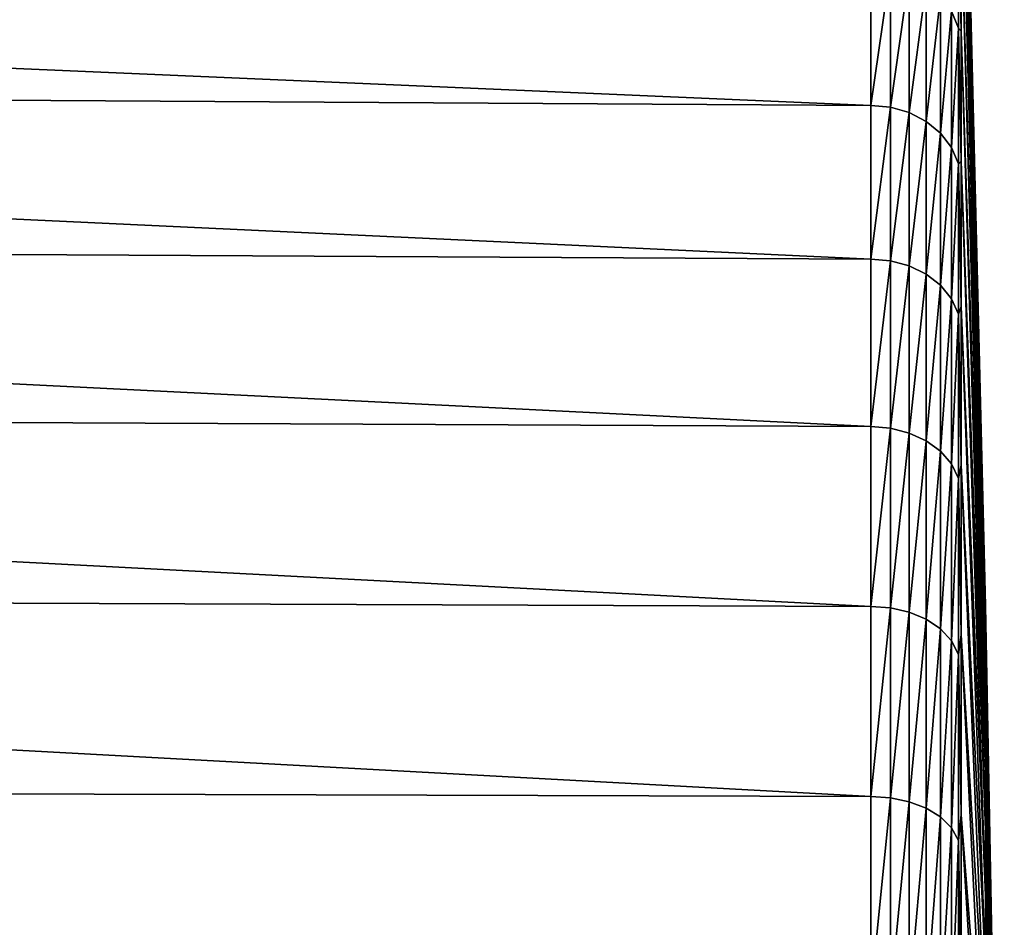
# Model space of a CAD drawing. Header units: millimetres. Extents: x -128 to 173, y -40 to 30.
# Tile 255 of 256: x 163 to 173, y 7 to 17. Entities that reach past the tile are written whole.
import ezdxf

# ---------------------------------------------------------------- set-up
doc = ezdxf.new("R2010")
doc.units = ezdxf.units.MM
doc.header["$LTSCALE"] = 56.728605
for name, color, linetype in [('254', 7, 'CONTINUOUS'), ('260', 7, 'CONTINUOUS'), ('261', 7, 'CONTINUOUS')]:
    doc.layers.add(name, color=color, linetype=linetype)

msp = doc.modelspace()

# ---------------------------------------------------------------- linework, layer by layer
at = {"layer": '254', "color": 7, "linetype": 'CONTINUOUS'}
for points in [[(171.836, 17.832, -13.945), (171.836, 16.318, -15.69), (130.502, 18.11, -14.175), (171.836, 17.832, -13.945)], [(130.502, 18.11, -14.175), (171.836, 16.318, -15.69), (130.502, 16.57, -15.948), (130.502, 18.11, -14.175)], [(171.836, 16.318, 15.69), (171.836, 17.832, 13.945), (130.502, 18.11, 14.175), (171.836, 16.318, 15.69)], [(130.502, 16.57, 15.948), (171.836, 16.318, 15.69), (130.502, 18.11, 14.175), (130.502, 16.57, 15.948)], [(171.836, 16.318, -15.69), (171.836, 14.634, -17.272), (130.502, 16.57, -15.948), (171.836, 16.318, -15.69)], [(130.502, 16.57, -15.948), (171.836, 14.634, -17.272), (130.502, 14.857, -17.555), (130.502, 16.57, -15.948)], [(171.836, 14.634, 17.272), (171.836, 16.318, 15.69), (130.502, 16.57, 15.948), (171.836, 14.634, 17.272)], [(130.502, 14.857, 17.555), (171.836, 14.634, 17.272), (130.502, 16.57, 15.948), (130.502, 14.857, 17.555)], [(171.836, 14.634, -17.272), (171.836, 12.797, -18.673), (130.502, 14.857, -17.555), (171.836, 14.634, -17.272)], [(130.502, 14.857, -17.555), (171.836, 12.797, -18.673), (130.502, 12.989, -18.979), (130.502, 14.857, -17.555)], [(171.836, 12.797, 18.673), (171.836, 14.634, 17.272), (130.502, 14.857, 17.555), (171.836, 12.797, 18.673)], [(130.502, 12.989, 18.979), (171.836, 12.797, 18.673), (130.502, 14.857, 17.555), (130.502, 12.989, 18.979)], [(171.836, 12.797, -18.673), (171.836, 10.827, -19.88), (130.502, 12.989, -18.979), (171.836, 12.797, -18.673)], [(130.502, 12.989, -18.979), (171.836, 10.827, -19.88), (130.502, 10.986, -20.205), (130.502, 12.989, -18.979)], [(171.836, 10.827, 19.88), (171.836, 12.797, 18.673), (130.502, 12.989, 18.979), (171.836, 10.827, 19.88)], [(130.502, 10.986, 20.205), (171.836, 10.827, 19.88), (130.502, 12.989, 18.979), (130.502, 10.986, 20.205)], [(171.836, 10.827, -19.88), (171.836, 8.745, -20.88), (130.502, 10.986, -20.205), (171.836, 10.827, -19.88)], [(130.502, 10.986, -20.205), (171.836, 8.745, -20.88), (130.502, 8.868, -21.22), (130.502, 10.986, -20.205)], [(171.836, 8.745, 20.88), (171.836, 10.827, 19.88), (130.502, 10.986, 20.205), (171.836, 8.745, 20.88)], [(130.502, 8.868, 21.22), (171.836, 8.745, 20.88), (130.502, 10.986, 20.205), (130.502, 8.868, 21.22)], [(171.836, 8.745, -20.88), (171.836, 6.571, -21.663), (130.502, 8.868, -21.22), (171.836, 8.745, -20.88)], [(130.502, 8.868, -21.22), (171.836, 6.571, -21.663), (130.502, 6.657, -22.014), (130.502, 8.868, -21.22)], [(171.836, 6.571, 21.663), (171.836, 8.745, 20.88), (130.502, 8.868, 21.22), (171.836, 6.571, 21.663)], [(130.502, 6.657, 22.014), (171.836, 6.571, 21.663), (130.502, 8.868, 21.22), (130.502, 6.657, 22.014)]]:
    msp.add_3dface(points, dxfattribs=at)
at = {"layer": '260', "color": 7, "linetype": 'CONTINUOUS'}
for points in [[(173.093, 10.833), (173.093, 10.781, -1.062), (172.827, 21.637, -1.097), (173.093, 10.833)], [(172.827, 21.637, -1.097), (173.093, 10.781, -1.062), (172.827, 21.415, -3.281), (172.827, 21.637, -1.097)], [(173.093, 10.781, 1.062), (173.093, 10.833), (172.827, 21.637, 1.097), (173.093, 10.781, 1.062)], [(172.827, 21.637, 1.097), (173.093, 10.833), (172.827, 21.637, -1.097), (172.827, 21.637, 1.097)], [(172.827, 21.415, 3.281), (173.093, 10.781, 1.062), (172.827, 21.637, 1.097), (172.827, 21.415, 3.281)], [(173.093, 10.781, -1.062), (173.093, 10.625, -2.113), (172.827, 21.415, -3.281), (173.093, 10.781, -1.062)], [(172.827, 21.415, -3.281), (173.093, 10.625, -2.113), (172.827, 20.973, -5.43), (172.827, 21.415, -3.281)], [(173.093, 10.625, 2.113), (173.093, 10.781, 1.062), (172.827, 21.415, 3.281), (173.093, 10.625, 2.113)], [(172.827, 20.973, 5.43), (173.093, 10.625, 2.113), (172.827, 21.415, 3.281), (172.827, 20.973, 5.43)], [(173.093, 10.625, -2.113), (173.093, 10.367, -3.145), (172.827, 20.973, -5.43), (173.093, 10.625, -2.113)], [(172.827, 20.973, -5.43), (173.093, 10.367, -3.145), (172.827, 20.316, -7.524), (172.827, 20.973, -5.43)], [(173.093, 10.367, 3.145), (173.093, 10.625, 2.113), (172.827, 20.973, 5.43), (173.093, 10.367, 3.145)], [(172.827, 20.316, 7.524), (173.093, 10.367, 3.145), (172.827, 20.973, 5.43), (172.827, 20.316, 7.524)], [(173.093, 10.367, -3.145), (173.093, 10.008, -4.146), (172.827, 20.316, -7.524), (173.093, 10.367, -3.145)], [(172.827, 20.316, -7.524), (173.093, 10.008, -4.146), (172.827, 19.451, -9.541), (172.827, 20.316, -7.524)], [(173.093, 10.008, 4.146), (173.093, 10.367, 3.145), (172.827, 20.316, 7.524), (173.093, 10.008, 4.146)], [(172.827, 19.451, 9.541), (173.093, 10.008, 4.146), (172.827, 20.316, 7.524), (172.827, 19.451, 9.541)], [(173.093, 10.008, -4.146), (173.093, 9.554, -5.107), (172.827, 19.451, -9.541), (173.093, 10.008, -4.146)], [(172.827, 19.451, -9.541), (173.093, 9.554, -5.107), (172.827, 18.386, -11.46), (172.827, 19.451, -9.541)], [(173.093, 9.554, 5.107), (173.093, 10.008, 4.146), (172.827, 19.451, 9.541), (173.093, 9.554, 5.107)], [(172.827, 18.386, 11.46), (173.093, 9.554, 5.107), (172.827, 19.451, 9.541), (172.827, 18.386, 11.46)], [(173.093, 9.554, -5.107), (173.093, 9.007, -6.019), (172.827, 18.386, -11.46), (173.093, 9.554, -5.107)], [(172.827, 18.386, -11.46), (173.093, 9.007, -6.019), (172.827, 17.132, -13.261), (172.827, 18.386, -11.46)], [(173.093, 9.007, 6.019), (173.093, 9.554, 5.107), (172.827, 18.386, 11.46), (173.093, 9.007, 6.019)], [(172.827, 17.132, 13.261), (173.093, 9.007, 6.019), (172.827, 18.386, 11.46), (172.827, 17.132, 13.261)], [(173.093, 9.007, -6.019), (173.093, 8.374, -6.872), (172.827, 17.132, -13.261), (173.093, 9.007, -6.019)], [(172.827, 17.132, -13.261), (173.093, 8.374, -6.872), (172.827, 15.703, -14.926), (172.827, 17.132, -13.261)], [(173.093, 8.374, 6.872), (173.093, 9.007, 6.019), (172.827, 17.132, 13.261), (173.093, 8.374, 6.872)], [(172.827, 15.703, 14.926), (173.093, 8.374, 6.872), (172.827, 17.132, 13.261), (172.827, 15.703, 14.926)], [(173.093, 8.374, -6.872), (173.093, 7.66, -7.66), (172.827, 15.703, -14.926), (173.093, 8.374, -6.872)], [(172.827, 15.703, -14.926), (173.093, 7.66, -7.66), (172.827, 14.112, -16.438), (172.827, 15.703, -14.926)], [(173.093, 7.66, 7.66), (173.093, 8.374, 6.872), (172.827, 15.703, 14.926), (173.093, 7.66, 7.66)], [(172.827, 14.112, 16.438), (173.093, 7.66, 7.66), (172.827, 15.703, 14.926), (172.827, 14.112, 16.438)], [(173.093, 7.66, -7.66), (173.093, 6.872, -8.374), (172.827, 14.112, -16.438), (173.093, 7.66, -7.66)], [(172.827, 14.112, -16.438), (173.093, 6.872, -8.374), (172.827, 12.376, -17.782), (172.827, 14.112, -16.438)], [(173.093, 6.872, 8.374), (173.093, 7.66, 7.66), (172.827, 14.112, 16.438), (173.093, 6.872, 8.374)], [(172.827, 12.376, 17.782), (173.093, 6.872, 8.374), (172.827, 14.112, 16.438), (172.827, 12.376, 17.782)], [(173.093, 6.872, -8.374), (173.093, 6.019, -9.007), (172.827, 12.376, -17.782), (173.093, 6.872, -8.374)], [(172.827, 12.376, -17.782), (173.093, 6.019, -9.007), (172.827, 10.514, -18.943), (172.827, 12.376, -17.782)], [(173.093, 6.019, 9.007), (173.093, 6.872, 8.374), (172.827, 12.376, 17.782), (173.093, 6.019, 9.007)], [(172.827, 10.514, 18.943), (173.093, 6.019, 9.007), (172.827, 12.376, 17.782), (172.827, 10.514, 18.943)], [(173.3, 0), (173.093, 10.781, -1.062), (173.093, 10.833), (173.3, 0)], [(173.3, 0), (173.093, 10.833), (173.093, 10.781, 1.062), (173.3, 0)], [(173.3, 0), (173.093, 10.625, -2.113), (173.093, 10.781, -1.062), (173.3, 0)], [(173.3, 0), (173.093, 10.781, 1.062), (173.093, 10.625, 2.113), (173.3, 0)], [(173.3, 0), (173.093, 10.367, -3.145), (173.093, 10.625, -2.113), (173.3, 0)], [(173.3, 0), (173.093, 10.625, 2.113), (173.093, 10.367, 3.145), (173.3, 0)], [(173.093, 6.019, -9.007), (173.093, 5.107, -9.554), (172.827, 10.514, -18.943), (173.093, 6.019, -9.007)], [(172.827, 10.514, -18.943), (173.093, 5.107, -9.554), (172.827, 8.544, -19.909), (172.827, 10.514, -18.943)], [(173.093, 5.107, 9.554), (173.093, 6.019, 9.007), (172.827, 10.514, 18.943), (173.093, 5.107, 9.554)], [(172.827, 8.544, 19.909), (173.093, 5.107, 9.554), (172.827, 10.514, 18.943), (172.827, 8.544, 19.909)], [(173.3, 0), (173.093, 10.008, -4.146), (173.093, 10.367, -3.145), (173.3, 0)], [(173.3, 0), (173.093, 10.367, 3.145), (173.093, 10.008, 4.146), (173.3, 0)], [(173.3, 0), (173.093, 9.554, -5.107), (173.093, 10.008, -4.146), (173.3, 0)], [(173.3, 0), (173.093, 10.008, 4.146), (173.093, 9.554, 5.107), (173.3, 0)], [(173.3, 0), (173.093, 9.007, -6.019), (173.093, 9.554, -5.107), (173.3, 0)], [(173.3, 0), (173.093, 9.554, 5.107), (173.093, 9.007, 6.019), (173.3, 0)], [(173.3, 0), (173.093, 8.374, -6.872), (173.093, 9.007, -6.019), (173.3, 0)], [(173.3, 0), (173.093, 9.007, 6.019), (173.093, 8.374, 6.872), (173.3, 0)], [(173.093, 5.107, -9.554), (173.093, 4.146, -10.008), (172.827, 8.544, -19.909), (173.093, 5.107, -9.554)], [(172.827, 8.544, -19.909), (173.093, 4.146, -10.008), (172.827, 6.486, -20.671), (172.827, 8.544, -19.909)], [(173.093, 4.146, 10.008), (173.093, 5.107, 9.554), (172.827, 8.544, 19.909), (173.093, 4.146, 10.008)], [(172.827, 6.486, 20.671), (173.093, 4.146, 10.008), (172.827, 8.544, 19.909), (172.827, 6.486, 20.671)], [(173.3, 0), (173.093, 7.66, -7.66), (173.093, 8.374, -6.872), (173.3, 0)], [(173.3, 0), (173.093, 8.374, 6.872), (173.093, 7.66, 7.66), (173.3, 0)], [(173.3, 0), (173.093, 6.872, -8.374), (173.093, 7.66, -7.66), (173.3, 0)], [(173.3, 0), (173.093, 7.66, 7.66), (173.093, 6.872, 8.374), (173.3, 0)]]:
    msp.add_3dface(points, dxfattribs=at)
at = {"layer": '261', "color": 7, "linetype": 'CONTINUOUS'}
for points in [[(172.797, 17.165, -13.571), (172.72, 17.349, -13.669), (172.797, 18.468, -11.736), (172.797, 17.165, -13.571)], [(172.797, 18.468, 11.736), (172.72, 17.349, 13.669), (172.797, 17.165, 13.571), (172.797, 18.468, 11.736)], [(172.827, 17.132, 13.261), (172.827, 18.386, 11.46), (172.797, 18.468, 11.736), (172.827, 17.132, 13.261)], [(172.827, 17.132, 13.261), (172.797, 18.468, 11.736), (172.797, 17.165, 13.571), (172.827, 17.132, 13.261)], [(172.827, 18.386, -11.46), (172.827, 17.132, -13.261), (172.797, 18.468, -11.736), (172.827, 18.386, -11.46)], [(172.827, 17.132, -13.261), (172.797, 17.165, -13.571), (172.797, 18.468, -11.736), (172.827, 17.132, -13.261)], [(171.836, 16.318, -15.69), (171.836, 17.832, -13.945), (172.052, 17.81, -13.932), (171.836, 16.318, -15.69)], [(171.836, 17.832, 13.945), (171.836, 16.318, 15.69), (172.052, 17.81, 13.932), (171.836, 17.832, 13.945)], [(172.052, 16.297, -15.675), (171.836, 16.318, -15.69), (172.052, 17.81, -13.932), (172.052, 16.297, -15.675)], [(172.052, 17.81, 13.932), (171.836, 16.318, 15.69), (172.052, 16.297, 15.675), (172.052, 17.81, 13.932)], [(172.052, 16.297, -15.675), (172.052, 17.81, -13.932), (172.259, 17.748, -13.895), (172.052, 16.297, -15.675)], [(172.052, 17.81, 13.932), (172.052, 16.297, 15.675), (172.259, 17.748, 13.895), (172.052, 17.81, 13.932)], [(172.259, 16.238, -15.632), (172.052, 16.297, -15.675), (172.259, 17.748, -13.895), (172.259, 16.238, -15.632)], [(172.259, 17.748, 13.895), (172.052, 16.297, 15.675), (172.259, 16.238, 15.632), (172.259, 17.748, 13.895)], [(172.259, 16.238, -15.632), (172.259, 17.748, -13.895), (172.445, 17.647, -13.835), (172.259, 16.238, -15.632)], [(172.259, 17.748, 13.895), (172.259, 16.238, 15.632), (172.445, 17.647, 13.835), (172.259, 17.748, 13.895)], [(172.445, 16.142, -15.565), (172.259, 16.238, -15.632), (172.445, 17.647, -13.835), (172.445, 16.142, -15.565)], [(172.445, 17.647, 13.835), (172.259, 16.238, 15.632), (172.445, 16.142, 15.565), (172.445, 17.647, 13.835)], [(172.445, 16.142, -15.565), (172.445, 17.647, -13.835), (172.601, 17.512, -13.759), (172.445, 16.142, -15.565)], [(172.445, 17.647, 13.835), (172.445, 16.142, 15.565), (172.601, 17.512, 13.759), (172.445, 17.647, 13.835)], [(172.601, 16.013, -15.478), (172.445, 16.142, -15.565), (172.601, 17.512, -13.759), (172.601, 16.013, -15.478)], [(172.601, 17.512, 13.759), (172.445, 16.142, 15.565), (172.601, 16.013, 15.478), (172.601, 17.512, 13.759)], [(172.601, 16.013, -15.478), (172.601, 17.512, -13.759), (172.72, 17.349, -13.669), (172.601, 16.013, -15.478)], [(172.601, 17.512, 13.759), (172.601, 16.013, 15.478), (172.72, 17.349, 13.669), (172.601, 17.512, 13.759)], [(172.72, 15.857, -15.375), (172.601, 16.013, -15.478), (172.72, 17.349, -13.669), (172.72, 15.857, -15.375)], [(172.72, 17.349, 13.669), (172.601, 16.013, 15.478), (172.72, 15.857, 15.375), (172.72, 17.349, 13.669)], [(172.72, 15.857, -15.375), (172.72, 17.349, -13.669), (172.797, 17.165, -13.571), (172.72, 15.857, -15.375)], [(172.72, 17.349, 13.669), (172.72, 15.857, 15.375), (172.797, 17.165, 13.571), (172.72, 17.349, 13.669)], [(172.797, 15.679, -15.263), (172.72, 15.857, -15.375), (172.797, 17.165, -13.571), (172.797, 15.679, -15.263)], [(172.797, 17.165, 13.571), (172.72, 15.857, 15.375), (172.797, 15.679, 15.263), (172.797, 17.165, 13.571)], [(172.827, 15.703, 14.926), (172.827, 17.132, 13.261), (172.797, 17.165, 13.571), (172.827, 15.703, 14.926)], [(172.827, 15.703, 14.926), (172.797, 17.165, 13.571), (172.797, 15.679, 15.263), (172.827, 15.703, 14.926)], [(172.827, 17.132, -13.261), (172.827, 15.703, -14.926), (172.797, 17.165, -13.571), (172.827, 17.132, -13.261)], [(172.827, 15.703, -14.926), (172.797, 15.679, -15.263), (172.797, 17.165, -13.571), (172.827, 15.703, -14.926)], [(171.836, 14.634, -17.272), (171.836, 16.318, -15.69), (172.052, 16.297, -15.675), (171.836, 14.634, -17.272)], [(171.836, 16.318, 15.69), (171.836, 14.634, 17.272), (172.052, 16.297, 15.675), (171.836, 16.318, 15.69)], [(172.052, 14.614, -17.255), (171.836, 14.634, -17.272), (172.052, 16.297, -15.675), (172.052, 14.614, -17.255)], [(172.052, 16.297, 15.675), (171.836, 14.634, 17.272), (172.052, 14.614, 17.255), (172.052, 16.297, 15.675)], [(172.052, 14.614, -17.255), (172.052, 16.297, -15.675), (172.259, 16.238, -15.632), (172.052, 14.614, -17.255)], [(172.052, 16.297, 15.675), (172.052, 14.614, 17.255), (172.259, 16.238, 15.632), (172.052, 16.297, 15.675)], [(172.259, 14.558, -17.207), (172.052, 14.614, -17.255), (172.259, 16.238, -15.632), (172.259, 14.558, -17.207)], [(172.259, 16.238, 15.632), (172.052, 14.614, 17.255), (172.259, 14.558, 17.207), (172.259, 16.238, 15.632)], [(172.259, 14.558, -17.207), (172.259, 16.238, -15.632), (172.445, 16.142, -15.565), (172.259, 14.558, -17.207)], [(172.259, 16.238, 15.632), (172.259, 14.558, 17.207), (172.445, 16.142, 15.565), (172.259, 16.238, 15.632)], [(172.445, 14.468, -17.132), (172.259, 14.558, -17.207), (172.445, 16.142, -15.565), (172.445, 14.468, -17.132)], [(172.445, 16.142, 15.565), (172.259, 14.558, 17.207), (172.445, 14.468, 17.132), (172.445, 16.142, 15.565)], [(172.445, 14.468, -17.132), (172.445, 16.142, -15.565), (172.601, 16.013, -15.478), (172.445, 14.468, -17.132)], [(172.445, 16.142, 15.565), (172.445, 14.468, 17.132), (172.601, 16.013, 15.478), (172.445, 16.142, 15.565)], [(172.601, 14.346, -17.034), (172.445, 14.468, -17.132), (172.601, 16.013, -15.478), (172.601, 14.346, -17.034)], [(172.601, 16.013, 15.478), (172.445, 14.468, 17.132), (172.601, 14.346, 17.034), (172.601, 16.013, 15.478)], [(172.601, 14.346, -17.034), (172.601, 16.013, -15.478), (172.72, 15.857, -15.375), (172.601, 14.346, -17.034)], [(172.601, 16.013, 15.478), (172.601, 14.346, 17.034), (172.72, 15.857, 15.375), (172.601, 16.013, 15.478)], [(172.72, 14.198, -16.919), (172.601, 14.346, -17.034), (172.72, 15.857, -15.375), (172.72, 14.198, -16.919)], [(172.72, 15.857, 15.375), (172.601, 14.346, 17.034), (172.72, 14.198, 16.919), (172.72, 15.857, 15.375)], [(172.72, 14.198, -16.919), (172.72, 15.857, -15.375), (172.797, 15.679, -15.263), (172.72, 14.198, -16.919)], [(172.72, 15.857, 15.375), (172.72, 14.198, 16.919), (172.797, 15.679, 15.263), (172.72, 15.857, 15.375)], [(172.797, 14.028, -16.793), (172.72, 14.198, -16.919), (172.797, 15.679, -15.263), (172.797, 14.028, -16.793)], [(172.797, 15.679, 15.263), (172.72, 14.198, 16.919), (172.797, 14.028, 16.793), (172.797, 15.679, 15.263)], [(172.827, 14.112, 16.438), (172.827, 15.703, 14.926), (172.797, 15.679, 15.263), (172.827, 14.112, 16.438)], [(172.827, 15.703, -14.926), (172.827, 14.112, -16.438), (172.797, 15.679, -15.263), (172.827, 15.703, -14.926)], [(172.827, 14.112, 16.438), (172.797, 15.679, 15.263), (172.797, 14.028, 16.793), (172.827, 14.112, 16.438)], [(172.827, 14.112, -16.438), (172.797, 14.028, -16.793), (172.797, 15.679, -15.263), (172.827, 14.112, -16.438)], [(171.836, 12.797, -18.673), (171.836, 14.634, -17.272), (172.052, 14.614, -17.255), (171.836, 12.797, -18.673)], [(171.836, 14.634, 17.272), (171.836, 12.797, 18.673), (172.052, 14.614, 17.255), (171.836, 14.634, 17.272)], [(172.052, 12.779, -18.655), (171.836, 12.797, -18.673), (172.052, 14.614, -17.255), (172.052, 12.779, -18.655)], [(172.052, 14.614, 17.255), (171.836, 12.797, 18.673), (172.052, 12.779, 18.655), (172.052, 14.614, 17.255)], [(172.052, 12.779, -18.655), (172.052, 14.614, -17.255), (172.259, 14.558, -17.207), (172.052, 12.779, -18.655)], [(172.052, 14.614, 17.255), (172.052, 12.779, 18.655), (172.259, 14.558, 17.207), (172.052, 14.614, 17.255)], [(172.259, 12.727, -18.603), (172.052, 12.779, -18.655), (172.259, 14.558, -17.207), (172.259, 12.727, -18.603)], [(172.259, 14.558, 17.207), (172.052, 12.779, 18.655), (172.259, 12.727, 18.603), (172.259, 14.558, 17.207)], [(172.259, 12.727, -18.603), (172.259, 14.558, -17.207), (172.445, 14.468, -17.132), (172.259, 12.727, -18.603)], [(172.259, 14.558, 17.207), (172.259, 12.727, 18.603), (172.445, 14.468, 17.132), (172.259, 14.558, 17.207)], [(172.445, 12.643, -18.52), (172.259, 12.727, -18.603), (172.445, 14.468, -17.132), (172.445, 12.643, -18.52)], [(172.445, 14.468, 17.132), (172.259, 12.727, 18.603), (172.445, 12.643, 18.52), (172.445, 14.468, 17.132)], [(172.445, 12.643, -18.52), (172.445, 14.468, -17.132), (172.601, 14.346, -17.034), (172.445, 12.643, -18.52)], [(172.445, 14.468, 17.132), (172.445, 12.643, 18.52), (172.601, 14.346, 17.034), (172.445, 14.468, 17.132)], [(172.601, 12.529, -18.412), (172.445, 12.643, -18.52), (172.601, 14.346, -17.034), (172.601, 12.529, -18.412)], [(172.601, 14.346, 17.034), (172.445, 12.643, 18.52), (172.601, 12.529, 18.412), (172.601, 14.346, 17.034)], [(172.601, 12.529, -18.412), (172.601, 14.346, -17.034), (172.72, 14.198, -16.919), (172.601, 12.529, -18.412)], [(172.601, 14.346, 17.034), (172.601, 12.529, 18.412), (172.72, 14.198, 16.919), (172.601, 14.346, 17.034)], [(172.72, 12.389, -18.285), (172.601, 12.529, -18.412), (172.72, 14.198, -16.919), (172.72, 12.389, -18.285)], [(172.72, 14.198, 16.919), (172.601, 12.529, 18.412), (172.72, 12.389, 18.285), (172.72, 14.198, 16.919)], [(172.72, 12.389, -18.285), (172.72, 14.198, -16.919), (172.797, 14.028, -16.793), (172.72, 12.389, -18.285)], [(172.72, 14.198, 16.919), (172.72, 12.389, 18.285), (172.797, 14.028, 16.793), (172.72, 14.198, 16.919)], [(172.797, 12.228, -18.146), (172.72, 12.389, -18.285), (172.797, 14.028, -16.793), (172.797, 12.228, -18.146)], [(172.797, 14.028, 16.793), (172.72, 12.389, 18.285), (172.797, 12.228, 18.146), (172.797, 14.028, 16.793)], [(172.827, 12.376, 17.782), (172.827, 14.112, 16.438), (172.797, 14.028, 16.793), (172.827, 12.376, 17.782)], [(172.827, 14.112, -16.438), (172.827, 12.376, -17.782), (172.797, 14.028, -16.793), (172.827, 14.112, -16.438)], [(172.827, 12.376, 17.782), (172.797, 14.028, 16.793), (172.797, 12.228, 18.146), (172.827, 12.376, 17.782)], [(172.827, 12.376, -17.782), (172.797, 12.228, -18.146), (172.797, 14.028, -16.793), (172.827, 12.376, -17.782)], [(171.836, 10.827, -19.88), (171.836, 12.797, -18.673), (172.052, 12.779, -18.655), (171.836, 10.827, -19.88)], [(171.836, 12.797, 18.673), (171.836, 10.827, 19.88), (172.052, 12.779, 18.655), (171.836, 12.797, 18.673)], [(172.052, 10.81, -19.86), (171.836, 10.827, -19.88), (172.052, 12.779, -18.655), (172.052, 10.81, -19.86)], [(172.052, 12.779, 18.655), (171.836, 10.827, 19.88), (172.052, 10.81, 19.86), (172.052, 12.779, 18.655)], [(172.052, 10.81, -19.86), (172.052, 12.779, -18.655), (172.259, 12.727, -18.603), (172.052, 10.81, -19.86)], [(172.052, 12.779, 18.655), (172.052, 10.81, 19.86), (172.259, 12.727, 18.603), (172.052, 12.779, 18.655)], [(172.259, 10.763, -19.804), (172.052, 10.81, -19.86), (172.259, 12.727, -18.603), (172.259, 10.763, -19.804)], [(172.259, 12.727, 18.603), (172.052, 10.81, 19.86), (172.259, 10.763, 19.804), (172.259, 12.727, 18.603)], [(172.259, 10.763, -19.804), (172.259, 12.727, -18.603), (172.445, 12.643, -18.52), (172.259, 10.763, -19.804)], [(172.259, 12.727, 18.603), (172.259, 10.763, 19.804), (172.445, 12.643, 18.52), (172.259, 12.727, 18.603)], [(172.445, 10.686, -19.714), (172.259, 10.763, -19.804), (172.445, 12.643, -18.52), (172.445, 10.686, -19.714)], [(172.445, 12.643, 18.52), (172.259, 10.763, 19.804), (172.445, 10.686, 19.714), (172.445, 12.643, 18.52)], [(172.445, 10.686, -19.714), (172.445, 12.643, -18.52), (172.601, 12.529, -18.412), (172.445, 10.686, -19.714)], [(172.445, 12.643, 18.52), (172.445, 10.686, 19.714), (172.601, 12.529, 18.412), (172.445, 12.643, 18.52)], [(172.601, 10.58, -19.597), (172.445, 10.686, -19.714), (172.601, 12.529, -18.412), (172.601, 10.58, -19.597)], [(172.601, 12.529, 18.412), (172.445, 10.686, 19.714), (172.601, 10.58, 19.597), (172.601, 12.529, 18.412)], [(172.601, 10.58, -19.597), (172.601, 12.529, -18.412), (172.72, 12.389, -18.285), (172.601, 10.58, -19.597)], [(172.601, 12.529, 18.412), (172.601, 10.58, 19.597), (172.72, 12.389, 18.285), (172.601, 12.529, 18.412)], [(172.72, 10.45, -19.458), (172.601, 10.58, -19.597), (172.72, 12.389, -18.285), (172.72, 10.45, -19.458)], [(172.72, 12.389, 18.285), (172.601, 10.58, 19.597), (172.72, 10.45, 19.458), (172.72, 12.389, 18.285)], [(172.72, 10.45, -19.458), (172.72, 12.389, -18.285), (172.797, 12.228, -18.146), (172.72, 10.45, -19.458)], [(172.72, 12.389, 18.285), (172.72, 10.45, 19.458), (172.797, 12.228, 18.146), (172.72, 12.389, 18.285)], [(172.827, 10.514, 18.943), (172.827, 12.376, 17.782), (172.797, 12.228, 18.146), (172.827, 10.514, 18.943)], [(172.827, 12.376, -17.782), (172.827, 10.514, -18.943), (172.797, 12.228, -18.146), (172.827, 12.376, -17.782)], [(172.797, 10.299, -19.306), (172.72, 10.45, -19.458), (172.797, 12.228, -18.146), (172.797, 10.299, -19.306)], [(172.797, 12.228, 18.146), (172.72, 10.45, 19.458), (172.797, 10.299, 19.306), (172.797, 12.228, 18.146)], [(172.827, 10.514, 18.943), (172.797, 12.228, 18.146), (172.797, 10.299, 19.306), (172.827, 10.514, 18.943)], [(172.827, 10.514, -18.943), (172.797, 10.299, -19.306), (172.797, 12.228, -18.146), (172.827, 10.514, -18.943)], [(171.836, 8.745, -20.88), (171.836, 10.827, -19.88), (172.052, 10.81, -19.86), (171.836, 8.745, -20.88)], [(171.836, 10.827, 19.88), (171.836, 8.745, 20.88), (172.052, 10.81, 19.86), (171.836, 10.827, 19.88)], [(172.052, 8.729, -20.859), (171.836, 8.745, -20.88), (172.052, 10.81, -19.86), (172.052, 8.729, -20.859)], [(172.052, 10.81, 19.86), (171.836, 8.745, 20.88), (172.052, 8.729, 20.859), (172.052, 10.81, 19.86)], [(172.052, 8.729, -20.859), (172.052, 10.81, -19.86), (172.259, 10.763, -19.804), (172.052, 8.729, -20.859)], [(172.052, 10.81, 19.86), (172.052, 8.729, 20.859), (172.259, 10.763, 19.804), (172.052, 10.81, 19.86)], [(172.259, 8.686, -20.799), (172.052, 8.729, -20.859), (172.259, 10.763, -19.804), (172.259, 8.686, -20.799)], [(172.259, 10.763, 19.804), (172.052, 8.729, 20.859), (172.259, 8.686, 20.799), (172.259, 10.763, 19.804)], [(172.259, 8.686, -20.799), (172.259, 10.763, -19.804), (172.445, 10.686, -19.714), (172.259, 8.686, -20.799)], [(172.259, 10.763, 19.804), (172.259, 8.686, 20.799), (172.445, 10.686, 19.714), (172.259, 10.763, 19.804)], [(172.445, 8.617, -20.702), (172.259, 8.686, -20.799), (172.445, 10.686, -19.714), (172.445, 8.617, -20.702)], [(172.445, 10.686, 19.714), (172.259, 8.686, 20.799), (172.445, 8.617, 20.702), (172.445, 10.686, 19.714)], [(172.445, 8.617, -20.702), (172.445, 10.686, -19.714), (172.601, 10.58, -19.597), (172.445, 8.617, -20.702)], [(172.445, 10.686, 19.714), (172.445, 8.617, 20.702), (172.601, 10.58, 19.597), (172.445, 10.686, 19.714)], [(172.601, 8.52, -20.576), (172.445, 8.617, -20.702), (172.601, 10.58, -19.597), (172.601, 8.52, -20.576)], [(172.601, 10.58, 19.597), (172.445, 8.617, 20.702), (172.601, 8.52, 20.576), (172.601, 10.58, 19.597)], [(172.601, 8.52, -20.576), (172.601, 10.58, -19.597), (172.72, 10.45, -19.458), (172.601, 8.52, -20.576)], [(172.601, 10.58, 19.597), (172.601, 8.52, 20.576), (172.72, 10.45, 19.458), (172.601, 10.58, 19.597)], [(172.827, 8.544, 19.909), (172.827, 10.514, 18.943), (172.797, 10.299, 19.306), (172.827, 8.544, 19.909)], [(172.827, 10.514, -18.943), (172.827, 8.544, -19.909), (172.797, 10.299, -19.306), (172.827, 10.514, -18.943)], [(172.72, 8.401, -20.427), (172.601, 8.52, -20.576), (172.72, 10.45, -19.458), (172.72, 8.401, -20.427)], [(172.72, 10.45, 19.458), (172.601, 8.52, 20.576), (172.72, 8.401, 20.427), (172.72, 10.45, 19.458)], [(172.72, 8.401, -20.427), (172.72, 10.45, -19.458), (172.797, 10.299, -19.306), (172.72, 8.401, -20.427)], [(172.72, 10.45, 19.458), (172.72, 8.401, 20.427), (172.797, 10.299, 19.306), (172.72, 10.45, 19.458)], [(172.797, 8.261, -20.262), (172.72, 8.401, -20.427), (172.797, 10.299, -19.306), (172.797, 8.261, -20.262)], [(172.797, 10.299, 19.306), (172.72, 8.401, 20.427), (172.797, 8.261, 20.262), (172.797, 10.299, 19.306)], [(172.827, 8.544, 19.909), (172.797, 10.299, 19.306), (172.797, 8.261, 20.262), (172.827, 8.544, 19.909)], [(172.827, 8.544, -19.909), (172.797, 8.261, -20.262), (172.797, 10.299, -19.306), (172.827, 8.544, -19.909)], [(171.836, 6.571, -21.663), (171.836, 8.745, -20.88), (172.052, 8.729, -20.859), (171.836, 6.571, -21.663)], [(171.836, 8.745, 20.88), (171.836, 6.571, 21.663), (172.052, 8.729, 20.859), (171.836, 8.745, 20.88)], [(172.052, 6.557, -21.64), (171.836, 6.571, -21.663), (172.052, 8.729, -20.859), (172.052, 6.557, -21.64)], [(172.052, 8.729, 20.859), (171.836, 6.571, 21.663), (172.052, 6.557, 21.64), (172.052, 8.729, 20.859)], [(172.052, 6.557, -21.64), (172.052, 8.729, -20.859), (172.259, 8.686, -20.799), (172.052, 6.557, -21.64)], [(172.052, 8.729, 20.859), (172.052, 6.557, 21.64), (172.259, 8.686, 20.799), (172.052, 8.729, 20.859)], [(172.259, 6.519, -21.576), (172.052, 6.557, -21.64), (172.259, 8.686, -20.799), (172.259, 6.519, -21.576)], [(172.259, 8.686, 20.799), (172.052, 6.557, 21.64), (172.259, 6.519, 21.576), (172.259, 8.686, 20.799)], [(172.259, 6.519, -21.576), (172.259, 8.686, -20.799), (172.445, 8.617, -20.702), (172.259, 6.519, -21.576)], [(172.259, 8.686, 20.799), (172.259, 6.519, 21.576), (172.445, 8.617, 20.702), (172.259, 8.686, 20.799)], [(172.445, 6.458, -21.474), (172.259, 6.519, -21.576), (172.445, 8.617, -20.702), (172.445, 6.458, -21.474)], [(172.445, 8.617, 20.702), (172.259, 6.519, 21.576), (172.445, 6.458, 21.474), (172.445, 8.617, 20.702)], [(172.445, 6.458, -21.474), (172.445, 8.617, -20.702), (172.601, 8.52, -20.576), (172.445, 6.458, -21.474)], [(172.445, 8.617, 20.702), (172.445, 6.458, 21.474), (172.601, 8.52, 20.576), (172.445, 8.617, 20.702)], [(172.827, 6.486, 20.671), (172.827, 8.544, 19.909), (172.797, 8.261, 20.262), (172.827, 6.486, 20.671)], [(172.827, 8.544, -19.909), (172.827, 6.486, -20.671), (172.797, 8.261, -20.262), (172.827, 8.544, -19.909)], [(172.601, 6.371, -21.34), (172.445, 6.458, -21.474), (172.601, 8.52, -20.576), (172.601, 6.371, -21.34)], [(172.601, 8.52, 20.576), (172.445, 6.458, 21.474), (172.601, 6.371, 21.34), (172.601, 8.52, 20.576)], [(172.601, 6.371, -21.34), (172.601, 8.52, -20.576), (172.72, 8.401, -20.427), (172.601, 6.371, -21.34)], [(172.601, 8.52, 20.576), (172.601, 6.371, 21.34), (172.72, 8.401, 20.427), (172.601, 8.52, 20.576)], [(172.72, 6.263, -21.18), (172.601, 6.371, -21.34), (172.72, 8.401, -20.427), (172.72, 6.263, -21.18)], [(172.72, 8.401, 20.427), (172.601, 6.371, 21.34), (172.72, 6.263, 21.18), (172.72, 8.401, 20.427)], [(172.72, 6.263, -21.18), (172.72, 8.401, -20.427), (172.797, 8.261, -20.262), (172.72, 6.263, -21.18)], [(172.72, 8.401, 20.427), (172.72, 6.263, 21.18), (172.797, 8.261, 20.262), (172.72, 8.401, 20.427)], [(172.797, 6.136, -21.004), (172.72, 6.263, -21.18), (172.797, 8.261, -20.262), (172.797, 6.136, -21.004)], [(172.797, 8.261, 20.262), (172.72, 6.263, 21.18), (172.797, 6.136, 21.004), (172.797, 8.261, 20.262)], [(172.827, 6.486, 20.671), (172.797, 8.261, 20.262), (172.797, 6.136, 21.004), (172.827, 6.486, 20.671)], [(172.827, 6.486, -20.671), (172.797, 6.136, -21.004), (172.797, 8.261, -20.262), (172.827, 6.486, -20.671)]]:
    msp.add_3dface(points, dxfattribs=at)

doc.saveas('drawing.dxf')
